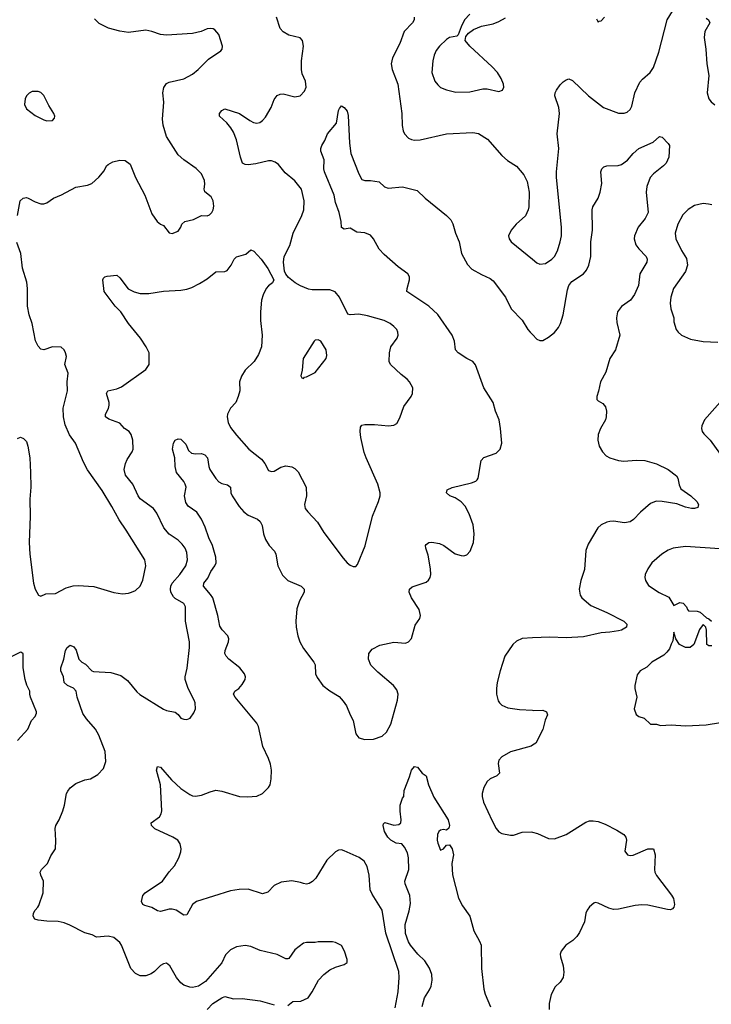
# Model space of a CAD drawing. Header units: inches. Extents: x 2001573 to 2220545, y 644482 to 846830.
# Tile 104 of 256: x 2066484 to 2071226, y 652045 to 658792. Entities that reach past the tile are written whole.
import ezdxf

# ---------------------------------------------------------------- set-up
doc = ezdxf.new("R2010")
doc.units = ezdxf.units.IN
doc.header["$MEASUREMENT"] = 0
doc.layers.add('C0665', color=7, linetype='Continuous')
doc.layers.add('C0675', color=7, linetype='Continuous')

msp = doc.modelspace()

# ---------------------------------------------------------------- linework, layer by layer
at = {"layer": 'C0665', "color": 5}
for points, elevation in [([(2068323.1, 652036.9), (2068356, 652064), (2068412.7, 652067.3), (2068461.2, 652090), (2068490, 652131.3), (2068533.2, 652210), (2068569.4, 652250.6), (2068610, 652281), (2068650, 652301), (2068710, 652318), (2068728.4, 652331.6), (2068728.4, 652351.6), (2068712, 652410), (2068690, 652448), (2068650, 652468.7), (2068630, 652474), (2068530, 652474), (2068510, 652469), (2068450, 652469.2), (2068430, 652465.2), (2068370, 652418), (2068330, 652359.3), (2068322, 652358), (2068310, 652357.6), (2068250, 652387.6), (2068133.8, 652413.8), (2068070, 652441.2), (2068029.1, 652449.1), (2067970, 652439.3), (2067930, 652418), (2067896.2, 652383.8), (2067870, 652329.2), (2067758.3, 652201.7), (2067710, 652169.5), (2067670, 652159.5), (2067650, 652162), (2067610, 652176.2), (2067590, 652191.8), (2067558.7, 652230), (2067513.6, 652310), (2067490, 652327.3), (2067470, 652323.6), (2067450, 652311.4), (2067409, 652271), (2067384.8, 652255.2), (2067350, 652241.3), (2067310, 652241.6), (2067277.1, 652257.1), (2067246, 652290), (2067183, 652450), (2067170, 652469.5), (2067130, 652503.7), (2067090, 652512), (2067010, 652506), (2066982, 652522), (2066930, 652534.5), (2066827.7, 652587.7), (2066790, 652602.7), (2066747.2, 652612.8), (2066670, 652614), (2066610, 652622.9), (2066588.7, 652628.7), (2066577.6, 652650), (2066579.7, 652670), (2066589.7, 652690), (2066609.6, 652710), (2066616.4, 652723.6), (2066646, 652810), (2066648.2, 652890), (2066628.5, 652930), (2066625.3, 652950), (2066634, 652970), (2066674.3, 653010), (2066697.4, 653062.6), (2066729.4, 653110), (2066731.7, 653168.3), (2066726.3, 653250), (2066731.6, 653270), (2066755.6, 653310), (2066779.7, 653370), (2066792.3, 653410), (2066806, 653490), (2066813.5, 653506.5), (2066830.7, 653529.3), (2066870, 653558), (2066930, 653582.4), (2066970, 653590.4), (2067021, 653619), (2067058, 653662), (2067074, 653710), (2067070, 653778), (2067027.6, 653890), (2067004.2, 653930), (2066941.3, 654001.3), (2066918, 654038), (2066879.2, 654150), (2066870.9, 654190), (2066852.5, 654212.5), (2066811.8, 654230), (2066789.3, 654250), (2066783.7, 654290), (2066766.3, 654330), (2066765.1, 654350), (2066787.3, 654410), (2066797.4, 654470), (2066810, 654490.4), (2066830, 654506.4), (2066855.9, 654495.9), (2066871.5, 654471.4), (2066890.6, 654410), (2066910, 654390.6), (2066935.8, 654375.8), (2066978, 654330), (2066990, 654324.9), (2067110, 654318), (2067177.4, 654297.4), (2067223.1, 654263.1), (2067287.5, 654187.5), (2067308.8, 654168.8), (2067470, 654068), (2067490, 654058), (2067550, 654047.3), (2067570, 654031), (2067590, 654006), (2067610, 653998.8), (2067630, 653998), (2067653.6, 654006.4), (2067678, 654042), (2067689.1, 654070.9), (2067686.6, 654110), (2067680.7, 654130), (2067639.7, 654210), (2067619.7, 654270), (2067618.9, 654290), (2067632.3, 654347.8), (2067648.9, 654490), (2067647.4, 654530), (2067621.4, 654670), (2067620.4, 654770), (2067610, 654792.6), (2067550, 654826), (2067538.1, 654838.1), (2067520.2, 654870), (2067518.6, 654890), (2067521.5, 654910), (2067530.6, 654930), (2067582.5, 654990), (2067622.4, 655050), (2067634, 655090), (2067630, 655141.2), (2067619.1, 655170), (2067598.7, 655198.7), (2067570, 655225.4), (2067510, 655267.2), (2067472.9, 655310), (2067424.2, 655410), (2067402.2, 655442.1), (2067309.8, 655510), (2067295.6, 655530), (2067259.8, 655610), (2067209.7, 655670), (2067201.3, 655710), (2067209.7, 655750), (2067222, 655778), (2067256.3, 655830), (2067263, 655850), (2067259.7, 655910), (2067247.8, 655950), (2067233.6, 655970), (2067202, 655990), (2067170, 656027.6), (2067094.8, 656054.8), (2067071.8, 656070), (2067071.5, 656090), (2067092.4, 656127.6), (2067098.5, 656150), (2067097.7, 656170), (2067079.5, 656230), (2067089, 656250), (2067150, 656263.7), (2067182.8, 656277.2), (2067350, 656394.8), (2067372, 656430), (2067371.2, 656510), (2067351.3, 656550), (2067311.6, 656610), (2067229.8, 656709.8), (2067177.4, 656790), (2067138.9, 656830), (2067062.7, 656930), (2067054, 657010), (2067059, 657021), (2067068, 657030), (2067084.8, 657035.2), (2067150, 657040.7), (2067170, 657024), (2067228.1, 656948), (2067270, 656927), (2067310, 656916.4), (2067370, 656914.9), (2067470, 656932.4), (2067590, 656938), (2067630, 656944.9), (2067663.5, 656956.5), (2067716.6, 656983.4), (2067770, 657015.5), (2067830, 657063.8), (2067890, 657066), (2067906.2, 657073.8), (2067934.5, 657110), (2067954.5, 657150), (2067970, 657167.7), (2068034, 657186), (2068070, 657216), (2068090, 657206), (2068140.7, 657150), (2068186.4, 657086.4), (2068226.8, 657010), (2068218, 656990), (2068190, 656969.2), (2068174, 656950), (2068153.8, 656906.2), (2068143.1, 656870), (2068135.3, 656790), (2068135.8, 656730), (2068146, 656630), (2068141.6, 656550), (2068121.7, 656498.3), (2068092.4, 656450), (2068030.3, 656390), (2068004.2, 656350), (2067992, 656310), (2067992.7, 656250), (2067983.2, 656210), (2067967.2, 656170), (2067928.5, 656130), (2067908.7, 656090), (2067907, 656070), (2067913, 656033), (2067930, 655997.3), (2067970, 655945.5), (2068054.9, 655850), (2068141.1, 655781.1), (2068165.3, 655750), (2068190, 655704), (2068210, 655696.3), (2068230, 655699.3), (2068274.7, 655725.3), (2068310, 655735.5), (2068350, 655728.4), (2068370, 655717.1), (2068393.9, 655693.9), (2068448.1, 655588.1), (2068450.4, 655530.4), (2068436.5, 655470), (2068442.6, 655442.7), (2068459.5, 655419.5), (2068526.7, 655350), (2068570, 655279.1), (2068701.3, 655101.3), (2068730, 655070.8), (2068750, 655054.8), (2068770, 655046), (2068790, 655044.7), (2068801.2, 655058.8), (2068853.8, 655186.2), (2068902.4, 655390), (2068945.1, 655490), (2068956.2, 655530), (2068956.2, 655550), (2068940.5, 655610), (2068859.1, 655790), (2068847, 655827), (2068824, 655930), (2068818.4, 655970), (2068820.7, 655999.3), (2068830, 656014), (2068850, 656018), (2068917.3, 656017.3), (2069012, 656008), (2069050, 656014.8), (2069070, 656026), (2069090, 656064.7), (2069117.7, 656142.3), (2069169.3, 656210), (2069178, 656230), (2069179.3, 656270), (2069157.2, 656310), (2069141.2, 656330), (2069100.7, 656360.7), (2069026, 656430), (2069016.3, 656450), (2069018.9, 656510), (2069029.7, 656550), (2069072, 656610), (2069078.4, 656630), (2069078, 656650), (2069069.5, 656670), (2069049.5, 656690), (2069023.7, 656710), (2068982.7, 656730), (2068870, 656763), (2068810, 656773.3), (2068750, 656769.2), (2068733.2, 656773.2), (2068678, 656890), (2068646.2, 656926.2), (2068610, 656940.5), (2068490, 656940.3), (2068465.1, 656945.1), (2068410, 656968.6), (2068373.3, 656990), (2068326.6, 657026.6), (2068308.4, 657048.4), (2068299.6, 657070), (2068291.8, 657130), (2068298.4, 657170), (2068336.1, 657243.9), (2068358.2, 657330), (2068419.7, 657450), (2068431.3, 657490), (2068434.8, 657550), (2068415.5, 657630), (2068370, 657688.1), (2068303.5, 657743.5), (2068259.3, 657799.3), (2068235.9, 657816), (2068210, 657823.9), (2068190, 657824.5), (2068104.2, 657804.2), (2068050, 657797.4), (2068030, 657798.7), (2068012.3, 657810), (2067997.3, 657850), (2067970, 657969.2), (2067950, 658020.9), (2067931.9, 658052), (2067904.4, 658084.4), (2067854, 658130), (2067854, 658150), (2067869, 658170), (2067890, 658182), (2067990.2, 658150.2), (2068061.1, 658101.1), (2068087.8, 658087.8), (2068110, 658083.7), (2068130, 658087.2), (2068150, 658101.3), (2068170, 658124.4), (2068207.3, 658190), (2068230, 658245.5), (2068250, 658273.7), (2068270, 658282.6), (2068290, 658284.2), (2068370, 658264.4), (2068408, 658270), (2068438, 658302), (2068447.3, 658330), (2068443, 658370), (2068421.5, 658421.5), (2068415.8, 658450), (2068417.1, 658510), (2068430.9, 658610), (2068423.6, 658650), (2068408.2, 658668.2), (2068330, 658687.1), (2068290, 658709.7), (2068271.2, 658731.2), (2068245.6, 658810)], 340), ([(2069188, 658810), (2069188, 658790), (2069177.1, 658770), (2069120.4, 658710), (2069090.4, 658630), (2069040.5, 658530), (2069030.6, 658490), (2069039.1, 658450), (2069076.5, 658350), (2069103.6, 658150), (2069107.5, 658067.5), (2069114, 658030), (2069123.1, 658010), (2069150, 657980.4), (2069170, 657970.4), (2069190, 657967), (2069230, 657968.8), (2069409.8, 658010.2), (2069590, 658018), (2069630, 658011.6), (2069692.7, 657972.7), (2069790, 657860.4), (2069828.1, 657828), (2069890, 657788), (2069941.6, 657730), (2069964.4, 657684.4), (2069978.4, 657610), (2069974.4, 657510), (2069970, 657488.7), (2069951.8, 657448.2), (2069887.3, 657390), (2069853.4, 657350), (2069836.3, 657310), (2069839.1, 657290), (2069854.8, 657270), (2070000, 657150.2)], 340), ([(2069570.7, 658830), (2069534, 658790), (2069510, 658742), (2069490.7, 658689.3), (2069480.7, 658679.3), (2069430, 658669.6), (2069410, 658657), (2069362.4, 658610), (2069339.9, 658580.1), (2069326, 658550), (2069316, 658510), (2069310.3, 658430), (2069330.4, 658370), (2069350, 658344.9), (2069370, 658328.2), (2069410.3, 658310.3), (2069475.3, 658295.3), (2069570, 658298.3), (2069660.8, 658319.2), (2069690, 658318), (2069770, 658299.1), (2069795.3, 658310), (2069802.7, 658330), (2069800.9, 658350), (2069785.1, 658390), (2069759.7, 658430), (2069723.5, 658470), (2069569.5, 658610), (2069539.3, 658650), (2069543.7, 658676.3), (2069560.7, 658699.3), (2069595.6, 658724.4), (2069651.5, 658748.6), (2069730, 658764.2), (2069770, 658780.3), (2069814.8, 658805.2)], 360), ([(2066468.6, 657450), (2066488.4, 657550), (2066509, 657570), (2066530, 657573.4), (2066542, 657570), (2066590, 657544.9), (2066630, 657530.7), (2066650, 657530.7), (2066670, 657537.3), (2066716, 657570), (2066770, 657591.4), (2066870, 657644.4), (2066950, 657658.4), (2066979, 657670), (2067027.5, 657712.5), (2067062.5, 657757.5), (2067079.3, 657790), (2067090, 657799.1), (2067122.3, 657817.8), (2067170, 657830.6), (2067206.6, 657826.6), (2067241.3, 657801.3), (2067279.1, 657710), (2067342, 657590), (2067390, 657461), (2067426.8, 657410), (2067450, 657390.8), (2067470, 657381), (2067510, 657330.8), (2067530, 657327.3), (2067570, 657344), (2067589.4, 657370), (2067596, 657390), (2067615.3, 657410), (2067676.6, 657423.4), (2067729.7, 657450.3), (2067770, 657448.8), (2067786.2, 657453.8), (2067800.7, 657470), (2067809.6, 657490), (2067814.9, 657514.9), (2067811.1, 657551.1), (2067797.6, 657577.6), (2067753, 657613), (2067749.8, 657629.7), (2067754.3, 657665.7), (2067752, 657690), (2067730, 657736.2), (2067693.5, 657773.5), (2067610, 657830.9), (2067570, 657867.1), (2067491.3, 657991.3), (2067468.8, 658070), (2067462.2, 658110), (2067472.6, 658227.4), (2067466.6, 658290), (2067471.8, 658328.2), (2067490, 658354.8), (2067510, 658364), (2067610, 658386.7), (2067670, 658418.7), (2067707.8, 658450), (2067778.4, 658521.6), (2067862.4, 658577.6), (2067872.3, 658590), (2067874, 658610), (2067849.4, 658690), (2067822, 658722), (2067810, 658729.4), (2067790, 658732), (2067770, 658729.5), (2067728.9, 658711.2), (2067670, 658696.3), (2067490, 658685.4), (2067450, 658691), (2067390, 658711.6), (2067350, 658719.5), (2067230, 658703.7), (2067170, 658712.7), (2067093.8, 658733.8), (2067030, 658766.6), (2066997.6, 658797.6)], 360), ([(2069057.9, 652022.1), (2069079, 652130), (2069085, 652230), (2069083.2, 652270), (2068994, 652534), (2068970.5, 652690.5), (2068900, 652800), (2068888.3, 652830), (2068881.3, 652930), (2068867, 652990), (2068845.3, 653025.3), (2068812.3, 653052.3), (2068710, 653097.6), (2068690, 653104.5), (2068670, 653102), (2068648.7, 653091.3), (2068590, 653032.7), (2068514, 652910), (2068492.3, 652887.7), (2068470, 652873), (2068450, 652869.7), (2068430, 652872.6), (2068410, 652881.2), (2068350, 652891.2), (2068277.1, 652882.9), (2068230, 652859.3), (2068185.7, 652814.3), (2068150, 652801.3), (2068050, 652834.5), (2067990, 652833.1), (2067930, 652822), (2067697.3, 652750), (2067670, 652729.5), (2067630, 652659.5), (2067610, 652655.6), (2067556, 652690), (2067530, 652696.3), (2067510, 652698), (2067450, 652682), (2067430, 652686.6), (2067389.6, 652709.6), (2067342, 652722), (2067328.7, 652730), (2067319, 652750), (2067329.2, 652790), (2067345.2, 652810), (2067462.7, 652890), (2067510, 652954), (2067546, 652994), (2067574.5, 653050), (2067589.5, 653090), (2067592.3, 653110), (2067584.8, 653144.8), (2067569.2, 653170), (2067535.1, 653190), (2067410, 653247.1), (2067387.3, 653270), (2067386.6, 653290), (2067441.6, 653330), (2067454, 653350), (2067458.3, 653370), (2067448.7, 653550), (2067423.1, 653650), (2067430, 653674.8), (2067450, 653670.4), (2067524, 653584), (2067590, 653525.2), (2067650, 653484), (2067670, 653474.3), (2067690, 653471.6), (2067730, 653477.4), (2067790, 653502.3), (2067830, 653511.6), (2067870, 653505.3), (2067990.2, 653470.2), (2068046.4, 653466.4), (2068110, 653471.5), (2068150, 653490.3), (2068189.7, 653530), (2068200.9, 653550), (2068207.8, 653590), (2068209.8, 653650), (2068203.1, 653690), (2068189.8, 653730), (2068152.2, 653812.2), (2068122.4, 653950), (2068110, 653971.2), (2067960.4, 654150), (2067949.6, 654170), (2067959.6, 654190), (2067986, 654210), (2068010, 654237.1), (2068029.7, 654270), (2068033.3, 654290), (2068026, 654310), (2067993.8, 654350), (2067917.7, 654410), (2067899.8, 654430), (2067891.1, 654450), (2067893.7, 654470), (2067916.3, 654530), (2067918, 654550), (2067911.3, 654570), (2067871.5, 654611.5), (2067856.9, 654636.9), (2067842.2, 654710), (2067807.3, 654830), (2067793.4, 654853.4), (2067745.4, 654910), (2067746.9, 654930), (2067774.1, 654965.9), (2067794.2, 655010), (2067823.1, 655050), (2067832, 655070), (2067829.8, 655110), (2067807.2, 655190), (2067780.7, 655240.7), (2067755.6, 655315.6), (2067730, 655369.7), (2067698.1, 655418.1), (2067638.6, 655458.6), (2067622.7, 655482.7), (2067614.3, 655530), (2067624.7, 655590), (2067619.6, 655610), (2067608.5, 655628.6), (2067559.3, 655690), (2067549.5, 655730), (2067547.3, 655790), (2067532.3, 655850), (2067539.3, 655890), (2067550, 655911), (2067570, 655921), (2067590, 655918), (2067623.5, 655883.5), (2067640.5, 655840.5), (2067662.4, 655822.4), (2067690, 655816.3), (2067730, 655820.4), (2067752.7, 655810), (2067771.5, 655790), (2067780.2, 655730), (2067787.6, 655710), (2067828, 655648), (2067850, 655625.3), (2067870, 655614.7), (2067910, 655604.2), (2067928.4, 655590), (2067932.9, 655550), (2067941.7, 655530), (2067990, 655455.8), (2068020.7, 655420.7), (2068050, 655396.5), (2068114.8, 655370), (2068133.4, 655353.4), (2068145.7, 655325.7), (2068154.9, 655270), (2068168.7, 655230), (2068194, 655190), (2068230.3, 655150), (2068241.1, 655130), (2068253.7, 655050), (2068286.1, 654986.1), (2068322, 654950), (2068414, 654910), (2068435.5, 654890), (2068434, 654870), (2068402, 654810), (2068385.1, 654754.9), (2068378.3, 654670), (2068379.6, 654630), (2068390.2, 654570), (2068404.4, 654530), (2068430, 654484.4), (2068501.3, 654390), (2068510, 654370.8), (2068513.1, 654310), (2068523.7, 654283.7), (2068563.7, 654230), (2068610, 654194.3), (2068674.6, 654154.6), (2068703.1, 654123.1), (2068724.6, 654090), (2068749, 654029), (2068770, 653991), (2068790, 653898), (2068810, 653870.7), (2068850, 653860.5), (2068910, 653861.6), (2068970, 653882.4), (2068998.7, 653910), (2069030, 653964.9), (2069074.6, 654130), (2069079.8, 654170), (2069070, 654199.6), (2069047.3, 654230), (2068940.2, 654320.2), (2068891.9, 654370), (2068875, 654410), (2068877.8, 654450), (2068901, 654479), (2068953.7, 654506.3), (2069050, 654527.1), (2069130, 654521.1), (2069150, 654530.2), (2069170, 654552.4), (2069196.1, 654643.9), (2069228.7, 654690), (2069231.9, 654710), (2069223.4, 654750), (2069169.8, 654830), (2069153.8, 654870), (2069158, 654890), (2069174, 654906), (2069270, 654938.2), (2069287.9, 654952.1), (2069298.3, 654970), (2069303.2, 654990), (2069301.2, 655030), (2069283.8, 655123.8), (2069269.7, 655170.3), (2069266.9, 655190), (2069270, 655194.9), (2069290, 655208.9), (2069309.1, 655210.9), (2069362.6, 655202.6), (2069391.7, 655190), (2069470, 655131.3), (2069510, 655120.2), (2069530, 655119.2), (2069550, 655125.2), (2069573.3, 655150), (2069596.5, 655210), (2069600.7, 655270), (2069593.2, 655330), (2069566.2, 655406.2), (2069537.8, 655457.8), (2069510, 655487.8), (2069470, 655514.8), (2069434.5, 655530), (2069409.6, 655550), (2069416.2, 655570), (2069450, 655586.7), (2069581.8, 655618.2), (2069612.7, 655630), (2069621, 655639), (2069627.3, 655650), (2069647.3, 655772.7), (2069667.6, 655792.4), (2069750, 655821.6), (2069778.4, 655850), (2069789.6, 655890), (2069780.8, 655990), (2069770.6, 656050.6), (2069746.2, 656110), (2069729.8, 656170), (2069667, 656270), (2069610, 656426.3), (2069590, 656449.7), (2069549.3, 656470), (2069489.7, 656509.7), (2069472.3, 656530), (2069464.4, 656590), (2069448.6, 656630), (2069350, 656772.4), (2069288.3, 656830), (2069139.3, 656930), (2069140.5, 656950), (2069158, 657010), (2069156.9, 657030), (2069145.1, 657050), (2069078.6, 657098.6), (2068982.4, 657182.4), (2068950, 657219.5), (2068911, 657291), (2068890, 657315.6), (2068851.1, 657331.1), (2068796.6, 657336.6), (2068750, 657362.7), (2068710, 657357.2), (2068690, 657368.7), (2068687.3, 657410), (2068674.7, 657470), (2068650, 657539), (2068639.8, 657590), (2068574.2, 657750), (2068569.8, 657770.2), (2068572.7, 657832.7), (2068549.4, 657890.6), (2068549.3, 657910), (2068556, 657930), (2068576.6, 657963.4), (2068595.1, 658010), (2068656.9, 658083.1), (2068669.6, 658170.4), (2068676, 658184), (2068690, 658202), (2068710, 658191.3), (2068730, 658164.7), (2068735.8, 658135.8), (2068746.6, 657946.6), (2068755.6, 657875.6), (2068810, 657736), (2068830, 657698), (2068850, 657691), (2068890, 657691), (2068950, 657680.7), (2068986, 657646), (2069010, 657637.6), (2069110, 657647.1), (2069210, 657620.7), (2069264.2, 657570), (2069410.4, 657450), (2069440.2, 657420.2), (2069454.2, 657394.2), (2069472.7, 657330), (2069498.2, 657270), (2069514, 657190), (2069553.9, 657113.9), (2069583.5, 657083.5), (2069650, 657045.5), (2069710, 657018.8), (2069730, 657003.1), (2069814.6, 656890), (2069853, 656810), (2069930, 656733.4), (2069968, 656670), (2069985.2, 656650), (2070000, 656634.5)], 320), ([(2066470, 655922.8), (2066490, 655931), (2066510, 655922.8), (2066530, 655901), (2066540.4, 655870), (2066552.7, 655790), (2066559.3, 655690), (2066561.3, 655590), (2066553.2, 655506.8), (2066556.3, 655390), (2066548, 655210), (2066553, 655130), (2066578.8, 654930), (2066591.1, 654891.1), (2066614, 654850), (2066630, 654842), (2066663.1, 654856.9), (2066730, 654861), (2066802, 654898), (2066850, 654912.7), (2066883.9, 654916.1), (2066992.1, 654907.9), (2067130, 654866.4), (2067190, 654859.1), (2067230, 654862), (2067251.7, 654868.3), (2067278.3, 654881.7), (2067309.7, 654910.3), (2067328.3, 654951.7), (2067349.7, 655050), (2067341.7, 655090), (2067214.6, 655294.6), (2067165.6, 655365.6), (2067116.6, 655456.6), (2067050, 655565.6), (2066950, 655707), (2066921.1, 655761.1), (2066867.3, 655890), (2066826.4, 655946.4), (2066795.3, 656015.3), (2066784.2, 656070), (2066783.1, 656130), (2066811.5, 656250), (2066809.5, 656310), (2066815.4, 656370), (2066794.5, 656430), (2066804, 656484), (2066799, 656510), (2066789.3, 656529.3), (2066769, 656549), (2066710, 656549.3), (2066650, 656529.3), (2066630, 656534), (2066610, 656555.3), (2066591.9, 656591.9), (2066569.4, 656710), (2066549.4, 656770), (2066538.4, 656830), (2066538.7, 656950), (2066533.1, 656993.1), (2066503.7, 657090), (2066493, 657190), (2066464.6, 657264.6)], 360), ([(2070000, 654555.6), (2069930, 654552), (2069890, 654533.3), (2069866.3, 654510), (2069810.2, 654429.8), (2069779.1, 654330), (2069758.5, 654250), (2069754, 654210), (2069754, 654170), (2069765.3, 654125.3), (2069774, 654110), (2069790, 654095.3), (2069830, 654076.5), (2069910, 654065.5), (2070000, 654060.2)], 320), ([(2066470, 653852), (2066539, 653930), (2066564, 653990), (2066590, 654018), (2066598.6, 654041.4), (2066599.3, 654050), (2066559.3, 654150), (2066552.7, 654170), (2066552.7, 654190), (2066532.5, 654232.5), (2066522.7, 654270), (2066508.9, 654351.1), (2066507.3, 654447.3), (2066496.4, 654456.4), (2066490, 654458), (2066430, 654428)], 360), ([(2070000, 653820.9), (2069990, 653814.8), (2069850, 653775.8), (2069790, 653742), (2069770, 653717.2), (2069764.4, 653695.6), (2069773.4, 653630), (2069754.9, 653610), (2069710.5, 653590), (2069690, 653571.4), (2069666.9, 653530), (2069654.9, 653490), (2069654.9, 653470), (2069664.7, 653430), (2069723.4, 653303.4), (2069751.1, 653251.1), (2069770, 653228.2), (2069790, 653215.8), (2069850, 653203.6), (2069870, 653205.5), (2069930, 653226), (2069990, 653226.5), (2070000, 653224.1)], 320), ([(2069243.6, 652030), (2069258.8, 652090), (2069294.5, 652145.5), (2069304.5, 652170), (2069311.2, 652210), (2069309.2, 652250), (2069293, 652293), (2069262.5, 652342.5), (2069213.1, 652390), (2069163.1, 652450), (2069150, 652472.9), (2069129.1, 652530), (2069127.5, 652592.5), (2069154.9, 652685.1), (2069163.7, 652736.3), (2069158.8, 652790), (2069127.4, 652870), (2069125, 652890), (2069151.9, 652970), (2069149, 653049), (2069142.5, 653082.5), (2069122, 653122), (2069104.5, 653144.5), (2069066, 653150), (2069029.7, 653170), (2069008, 653190), (2068984.7, 653230), (2068975.3, 653270), (2068978, 653282), (2068988, 653292), (2069050, 653273.4), (2069083.2, 653276.8), (2069097.2, 653290), (2069099.5, 653310), (2069092.3, 653367.7), (2069092.7, 653410), (2069110, 653458), (2069119, 653470), (2069120.9, 653510), (2069157, 653603), (2069169.7, 653650), (2069190, 653674.8), (2069212, 653670), (2069244.7, 653630), (2069270.6, 653610.6), (2069287.3, 653550), (2069324.4, 653464.4), (2069423.1, 653310), (2069432, 653270), (2069427.5, 653252.5), (2069410, 653239), (2069390, 653242.7), (2069370, 653239.3), (2069358.8, 653230), (2069348.4, 653210), (2069346.7, 653170), (2069350.5, 653150), (2069370, 653102), (2069390, 653111), (2069410, 653134.8), (2069430, 653138.8), (2069450, 653110.6), (2069457.6, 653070), (2069447.4, 653010), (2069452.8, 652932.8), (2069493.7, 652773.7), (2069519.5, 652719.5), (2069570.3, 652650), (2069596.9, 652550), (2069637.7, 652477.7), (2069648.2, 652450), (2069650.8, 652290), (2069665.7, 652150), (2069675.2, 652115.2), (2069711.6, 652028.4)], 280), ([(2067769.5, 652010.5), (2067809, 652050), (2067870, 652090.7), (2067890, 652098.8), (2067950, 652083), (2068010, 652084.9), (2068134, 652070), (2068230, 652042)], 340)]:
    msp.add_lwpolyline(points, dxfattribs=dict(at, elevation=elevation))
for points, elevation in [([(2066610, 658300.9), (2066570, 658299.3), (2066550, 658289), (2066530.6, 658269.4), (2066520.7, 658250), (2066517.3, 658210), (2066530, 658181), (2066590, 658134.8), (2066650, 658106), (2066670, 658098), (2066710, 658102), (2066722, 658118), (2066724, 658130), (2066719, 658150), (2066684.1, 658204.1), (2066650, 658272.7), (2066630, 658292.3)], 380), ([(2068530, 656599.3), (2068510, 656597.2), (2068502.8, 656590), (2068427.7, 656470), (2068420.7, 656390), (2068412.7, 656352.7), (2068418, 656338), (2068430, 656334), (2068438, 656342), (2068450, 656344.7), (2068510, 656374.8), (2068585.2, 656470), (2068589.2, 656490), (2068586, 656530), (2068550, 656589)], 360)]:
    msp.add_lwpolyline(points, close=True, dxfattribs=dict(at, elevation=elevation))
at = {"layer": 'C0675', "color": 5}
for points, elevation in [([(2070000, 657150.2), (2070030, 657125.5), (2070050, 657117.1), (2070090, 657120.4), (2070133.6, 657150), (2070151.3, 657170), (2070171.9, 657208.1), (2070190.9, 657269.1), (2070198, 657310), (2070198.2, 657370), (2070164.7, 657710), (2070164.7, 657750), (2070180.4, 657910), (2070168.7, 658010), (2070186.4, 658150), (2070181, 658190), (2070154.2, 658270), (2070155.8, 658290), (2070163.7, 658310), (2070190, 658346.5), (2070210, 658365.5), (2070230, 658379.6), (2070250, 658385.7), (2070274.3, 658374.3), (2070384.4, 658270), (2070486, 658190), (2070590, 658150.4), (2070629.6, 658150.4), (2070650, 658158), (2070670, 658177.3), (2070681.5, 658198.6), (2070701.7, 658290), (2070736.6, 658363.4), (2070754.7, 658385.3), (2070807.8, 658430), (2070830, 658464), (2070866, 658570), (2070924.7, 658790), (2070990, 658898)], 340), ([(2070438, 658798), (2070450, 658774), (2070458, 658782), (2070470, 658784.7), (2070493.2, 658810)], 360), ([(2071190, 658803.1), (2071206, 658790), (2071215.5, 658770), (2071181.7, 658710), (2071177.3, 658670), (2071189.1, 658590), (2071196, 658490), (2071208.9, 658410), (2071198.7, 658290), (2071210.3, 658250.3), (2071224.9, 658230), (2071250, 658208.2)], 340), ([(2070000, 656634.5), (2070030, 656603.1), (2070050, 656592.7), (2070070, 656594.4), (2070110, 656616.5), (2070150, 656649), (2070178.1, 656681.9), (2070192.9, 656710), (2070210.9, 656769.1), (2070239.4, 656940.6), (2070248.6, 656970), (2070270, 656998), (2070350, 657050.3), (2070370, 657076.4), (2070386.6, 657110), (2070399.3, 657170), (2070400.8, 657270), (2070410.9, 657350.9), (2070408.7, 657490), (2070414.3, 657510), (2070449.7, 657570), (2070464.4, 657610), (2070475.8, 657670), (2070469.6, 657750), (2070476, 657770), (2070490, 657784), (2070509.6, 657790.4), (2070588.1, 657791.9), (2070610, 657800.3), (2070650.7, 657829.3), (2070690, 657875.3), (2070730, 657908.8), (2070828.1, 657951.9), (2070870, 657990.8), (2070890, 657986), (2070930, 657944.7), (2070938.8, 657930), (2070936, 657850), (2070916, 657810), (2070898, 657790), (2070830, 657736.3), (2070807.6, 657710), (2070784.7, 657650), (2070778.6, 657610), (2070792.2, 657470), (2070772.2, 657430), (2070723.7, 657370), (2070698.5, 657310), (2070697.3, 657290), (2070709, 657250), (2070730, 657221.3), (2070779.5, 657170), (2070787, 657150), (2070783.7, 657130), (2070736.5, 657050), (2070727.9, 656970), (2070700.2, 656910), (2070671.6, 656870), (2070610, 656825.7), (2070583.9, 656790), (2070577.3, 656750), (2070577.5, 656717.5), (2070599.5, 656630), (2070570.2, 656529.7), (2070530, 656469.6), (2070503.4, 656376.6), (2070465.8, 656310), (2070453.5, 656246.5), (2070440.4, 656210), (2070440.4, 656190), (2070450, 656179.3), (2070481.6, 656161.6), (2070499.9, 656139.9), (2070508.2, 656110), (2070506.4, 656070), (2070500.4, 656050), (2070466.7, 655990), (2070450.3, 655950), (2070448.5, 655910), (2070457.6, 655870), (2070479.5, 655830), (2070504.2, 655804.2), (2070530, 655790.3), (2070590, 655771.6), (2070626.5, 655766.5), (2070710, 655773.6), (2070770, 655771.2), (2070850, 655748.2), (2070930.4, 655710), (2070987, 655667), (2070997.4, 655650), (2071005.3, 655605.3), (2071018.3, 655578.3), (2071086, 655530), (2071126, 655490), (2071138, 655470), (2071134.8, 655450), (2071110, 655442.4), (2071090, 655442), (2071050, 655451.2), (2070990, 655475.6), (2070888.5, 655491.5), (2070847.2, 655492.8), (2070810, 655477), (2070741.6, 655418.4), (2070693.1, 655366.9), (2070670, 655351.3), (2070630, 655344.7), (2070555.5, 655355.5), (2070530, 655354.7), (2070510, 655349.7), (2070470.6, 655330), (2070448.5, 655310), (2070381, 655199), (2070365.9, 655154.1), (2070356.3, 655023.7), (2070331.8, 654950), (2070321.1, 654890), (2070326.7, 654850), (2070339.3, 654830), (2070399.1, 654779.1), (2070510.2, 654730.2), (2070626.8, 654670), (2070647.3, 654650), (2070644.9, 654630), (2070610.7, 654610), (2070590, 654604.7), (2070530, 654594.2), (2070470.2, 654589.8), (2070350, 654563.2), (2070230, 654556.1), (2070118.2, 654561.8), (2070000, 654555.6)], 320), ([(2071230, 657522.9), (2071207.5, 657527.5), (2071170, 657532), (2071110, 657518.4), (2071067.7, 657492.3), (2071030, 657454.5), (2070996.9, 657390), (2070978.9, 657330), (2070983.1, 657290), (2071021.1, 657210), (2071055.6, 657155.6), (2071062.6, 657110), (2071050, 657067), (2070967.4, 656950), (2070947.6, 656890), (2070944.6, 656850), (2070948.8, 656810), (2070968.5, 656750), (2070970, 656722), (2070986.4, 656670), (2070998.4, 656650), (2071021.6, 656630), (2071083.4, 656603.4), (2071170, 656586.9), (2071270, 656582.8)], 340), ([(2071428.7, 656331.3), (2071179.5, 656050), (2071160.3, 656010), (2071158.4, 655990), (2071163.8, 655970), (2071174.4, 655954.4), (2071218.4, 655910), (2071290, 655812.7)], 340), ([(2071285.5, 655165.5), (2071050, 655182.4), (2070964.7, 655170), (2070930, 655156.2), (2070887.3, 655130), (2070819.1, 655070), (2070790.7, 655030), (2070773.4, 654990), (2070770.6, 654970), (2070775.5, 654950), (2070796.1, 654916.1), (2070867.7, 654867.8), (2070935.6, 654835.6), (2070970, 654778.8), (2071010, 654799.3), (2071034, 654794), (2071056, 654770), (2071062, 654750), (2071070, 654742), (2071130, 654739.1), (2071150, 654732.7), (2071194.4, 654694.4), (2071210, 654686.8), (2071226.8, 654670)], 340), ([(2071230, 654502), (2071210, 654500.7), (2071196, 654510), (2071194, 654610), (2071188.9, 654628.9), (2071170, 654648), (2071145.5, 654614.5), (2071107.3, 654510), (2071082, 654490), (2071049.7, 654489.7), (2071008, 654510), (2070982, 654550), (2070970, 654595.3), (2070963.4, 654536.6), (2070950, 654514), (2070938.7, 654481.3), (2070922.4, 654457.6), (2070901.5, 654438.5), (2070818.8, 654390), (2070785.2, 654354.8), (2070738, 654330), (2070718, 654302), (2070701, 654230), (2070701, 654210), (2070716, 654150), (2070698, 654070), (2070711.1, 654031.1), (2070730, 654018), (2070765.4, 654005.4), (2070810, 653964.7), (2070850, 653964.7), (2070876.9, 653956.9), (2070950, 653960.7), (2071050, 653953.4), (2071190, 653959.3), (2071290, 653976.4)], 340), ([(2070000, 654060.2), (2070010, 654059.6), (2070070, 654061.3), (2070096.3, 654050), (2070103, 654030), (2070086.8, 653993.2), (2070072.2, 653927.8), (2070024.2, 653835.8), (2070000, 653820.9)], 320), ([(2070000, 653224.1), (2070035.5, 653215.5), (2070110, 653180.9), (2070150, 653179.1), (2070230, 653209.1), (2070366.3, 653293.7), (2070390, 653302), (2070417, 653302.9), (2070450, 653297.6), (2070499.1, 653279.1), (2070579.3, 653239.3), (2070625.5, 653210), (2070640.9, 653190), (2070645.3, 653170), (2070634.4, 653094.4), (2070650.6, 653070.6), (2070670, 653065.5), (2070690, 653068.2), (2070790, 653110.5), (2070830, 653110.8), (2070840.5, 653070), (2070835.8, 652970), (2070839.5, 652950), (2070850, 652927.7), (2070954.1, 652794.1), (2070967, 652770), (2070973.7, 652730), (2070970.4, 652710), (2070960.5, 652699.5), (2070946.2, 652693.8), (2070926, 652694), (2070790, 652725.1), (2070750, 652726.6), (2070703.5, 652723.5), (2070590, 652696.5), (2070555.2, 652695.2), (2070523.1, 652703.1), (2070450, 652738.4), (2070430, 652742), (2070421.3, 652738.7), (2070390, 652712.7), (2070374, 652690), (2070364.9, 652670), (2070356.3, 652610), (2070322.6, 652537.4), (2070304.4, 652510), (2070276.9, 652483.1), (2070228.2, 652450), (2070197.6, 652410), (2070190.3, 652390), (2070191.8, 652370), (2070210.3, 652309.7), (2070215.4, 652264.6), (2070211.6, 652230), (2070190, 652196.2), (2070155.8, 652164.2), (2070128.2, 652111.9), (2070114.9, 652050), (2070113.7, 652010)], 320)]:
    msp.add_lwpolyline(points, dxfattribs=dict(at, elevation=elevation))

doc.saveas('drawing.dxf')
